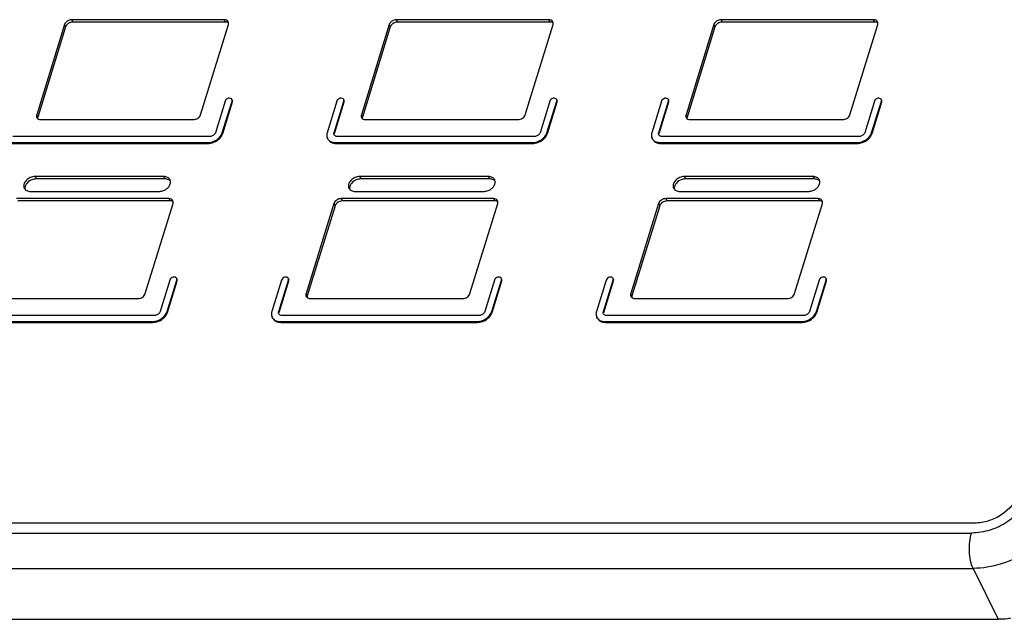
# Model space of a CAD drawing. Header units: millimetres. Extents: x 0 to 594, y 0 to 420.
# Tile 16 of 20: x 478 to 536, y 128 to 164. Entities that reach past the tile are written whole.
import ezdxf

# ---------------------------------------------------------------- set-up
doc = ezdxf.new("R2010")
doc.units = ezdxf.units.MM
doc.header["$LTSCALE"] = 32.67
doc.layers.get('0').update_dxf_attribs({"linetype": 'CONTINUOUS'})
doc.layers.add('3_ALL_AXES', color=7, linetype='CONTINUOUS')

msp = doc.modelspace()

# ---------------------------------------------------------------- linework, layer by layer
at = {"color": 9, "linetype": 'CONTINUOUS'}
for p, q in [((480.760602, 163.861405), (480.829237, 163.721543)), ((489.83075, 163.861405), (489.899385, 163.721543)), ((500.095975, 163.861405), (500.164609, 163.721543)), ((509.166123, 163.861405), (509.234758, 163.721543)), ((519.431348, 163.861405), (519.499982, 163.721543)), ((528.501496, 163.861405), (528.570131, 163.721543)), ((480.324429, 163.567658), (480.393064, 163.427795)), ((499.659802, 163.567658), (499.728437, 163.427795)), ((518.995175, 163.567658), (519.06381, 163.427795)), ((478.66688, 158.203827), (478.735515, 158.063964)), ((498.002253, 158.203827), (498.070888, 158.063964)), ((517.337626, 158.203827), (517.40626, 158.063964)), ((478.571665, 154.520232), (478.640299, 154.38037)), ((486.239498, 154.520232), (486.308132, 154.38037)), ((497.907038, 154.520232), (497.975672, 154.38037)), ((505.574871, 154.520232), (505.643505, 154.38037)), ((517.242411, 154.520232), (517.311045, 154.38037)), ((524.910244, 154.520232), (524.978878, 154.38037)), ((486.539253, 153.210118), (486.607888, 153.070255)), ((496.804478, 153.210118), (496.873113, 153.070255)), ((505.874626, 153.210118), (505.943261, 153.070255)), ((516.139851, 153.210118), (516.208486, 153.070255)), ((525.209999, 153.210118), (525.278634, 153.070255)), ((496.368305, 152.91637), (496.43694, 152.776508)), ((515.703678, 152.91637), (515.772313, 152.776508)), ((494.710756, 147.552539), (494.779391, 147.412677)), ((514.046129, 147.552539), (514.114764, 147.412677)), ((358.880019, 133.30057), (534.342138, 133.30057)), ((358.974482, 131.193165), (534.436601, 131.193165)), ((534.436601, 131.193165), (535.92368, 128.162816))]:
    msp.add_line(p, q, dxfattribs=at)
at = {"color": 7, "linetype": 'CONTINUOUS'}
for p, q in [((489.899385, 163.721543), (480.829237, 163.721543)), ((509.234758, 163.721543), (500.164609, 163.721543)), ((528.570131, 163.721543), (519.499982, 163.721543)), ((480.393064, 163.427795), (478.735515, 158.063964)), ((499.728437, 163.427795), (498.070888, 158.063964)), ((519.06381, 163.427795), (517.40626, 158.063964)), ((486.308132, 154.38037), (478.640299, 154.38037)), ((505.643505, 154.38037), (497.975672, 154.38037)), ((524.978878, 154.38037), (517.311045, 154.38037)), ((486.607888, 153.070255), (477.53774, 153.070255)), ((505.943261, 153.070255), (496.873113, 153.070255)), ((525.278634, 153.070255), (516.208486, 153.070255)), ((496.43694, 152.776508), (494.779391, 147.412677)), ((515.772313, 152.776508), (514.114764, 147.412677)), ((360.461561, 128.162816), (535.92368, 128.162816))]:
    msp.add_line(p, q, dxfattribs=at)
for centre, radius, start, end in [((489.899677, 163.339729), 0.381814, 83.20103805, 90.04390144), ((509.23505, 163.339729), 0.381814, 83.20103805, 90.04390144), ((528.570423, 163.339729), 0.381814, 83.20103805, 90.04390144), ((486.308676, 153.813939), 0.566431, 82.10953408, 90.05505919), ((505.644049, 153.813939), 0.566431, 82.10953408, 90.05505919), ((524.979422, 153.813939), 0.566431, 82.10953408, 90.05505919), ((486.60818, 152.688441), 0.381814, 83.20103805, 90.04390144), ((505.943553, 152.688441), 0.381814, 83.20103805, 90.04390144), ((525.278926, 152.688441), 0.381814, 83.20103805, 90.04390144)]:
    msp.add_arc(centre, radius, start, end, dxfattribs=at)
for points, knots in [([(480.519919, 163.606789), (480.504727, 163.594258), (480.450848, 163.544145), (480.409002, 163.47937), (480.393064, 163.427795)], [0, 0, 0, 0, 0.267296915, 1, 1, 1, 1]), ([(480.829237, 163.721543), (480.80224, 163.721543), (480.691268, 163.710477), (480.584854, 163.660348), (480.519919, 163.606789)], [0, 0, 0, 0, 0.242843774, 1, 1, 1, 1]), ([(490.096462, 163.656121), (490.086694, 163.664656), (490.04193, 163.697304), (489.986774, 163.713826), (489.944879, 163.718858)], [0, 0, 0, 0, 0.235130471, 1, 1, 1, 1]), ([(499.855292, 163.606789), (499.8401, 163.594258), (499.786221, 163.544145), (499.744375, 163.47937), (499.728437, 163.427795)], [0, 0, 0, 0, 0.267296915, 1, 1, 1, 1]), ([(500.164609, 163.721543), (500.137613, 163.721543), (500.026641, 163.710477), (499.920227, 163.660348), (499.855292, 163.606789)], [0, 0, 0, 0, 0.242843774, 1, 1, 1, 1]), ([(509.431835, 163.656121), (509.422067, 163.664656), (509.377303, 163.697304), (509.322147, 163.713826), (509.280252, 163.718858)], [0, 0, 0, 0, 0.235130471, 1, 1, 1, 1]), ([(519.190665, 163.606789), (519.175473, 163.594258), (519.121594, 163.544145), (519.079748, 163.47937), (519.06381, 163.427795)], [0, 0, 0, 0, 0.267296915, 1, 1, 1, 1]), ([(519.499982, 163.721543), (519.472986, 163.721543), (519.362014, 163.710477), (519.255599, 163.660348), (519.190665, 163.606789)], [0, 0, 0, 0, 0.242843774, 1, 1, 1, 1]), ([(528.767208, 163.656121), (528.757439, 163.664656), (528.712676, 163.697304), (528.65752, 163.713826), (528.615625, 163.718858)], [0, 0, 0, 0, 0.235130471, 1, 1, 1, 1]), ([(478.325357, 154.30409), (478.214848, 154.249828), (478.029588, 154.10566), (477.954855, 153.866345), (477.974323, 153.766431)], [0, 0, 0, 0, 0.547397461, 1, 1, 1, 1]), ([(478.640299, 154.38037), (478.614164, 154.38037), (478.505696, 154.373201), (478.399324, 154.340409), (478.325357, 154.30409)], [0, 0, 0, 0, 0.240797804, 1, 1, 1, 1]), ([(486.6245, 154.262403), (486.610107, 154.277461), (486.542395, 154.335632), (486.453716, 154.365605), (486.386436, 154.375007)], [0, 0, 0, 0, 0.234669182, 1, 1, 1, 1]), ([(497.66073, 154.30409), (497.550221, 154.249828), (497.364961, 154.10566), (497.290228, 153.866345), (497.309696, 153.766431)], [0, 0, 0, 0, 0.547397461, 1, 1, 1, 1]), ([(497.975672, 154.38037), (497.949536, 154.38037), (497.841069, 154.373201), (497.734697, 154.340409), (497.66073, 154.30409)], [0, 0, 0, 0, 0.240797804, 1, 1, 1, 1]), ([(505.959873, 154.262403), (505.94548, 154.277461), (505.877768, 154.335632), (505.789089, 154.365605), (505.721809, 154.375007)], [0, 0, 0, 0, 0.234669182, 1, 1, 1, 1]), ([(516.996103, 154.30409), (516.885593, 154.249828), (516.700334, 154.10566), (516.625601, 153.866345), (516.645068, 153.766431)], [0, 0, 0, 0, 0.547397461, 1, 1, 1, 1]), ([(517.311045, 154.38037), (517.284909, 154.38037), (517.176442, 154.373201), (517.07007, 154.340409), (516.996103, 154.30409)], [0, 0, 0, 0, 0.240797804, 1, 1, 1, 1]), ([(525.295246, 154.262403), (525.280853, 154.277461), (525.213141, 154.335632), (525.124462, 154.365605), (525.057182, 154.375007)], [0, 0, 0, 0, 0.234669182, 1, 1, 1, 1]), ([(486.804965, 153.004833), (486.795197, 153.013368), (486.750433, 153.046017), (486.695277, 153.062538), (486.653382, 153.06757)], [0, 0, 0, 0, 0.235130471, 1, 1, 1, 1]), ([(496.873113, 153.070255), (496.846116, 153.070255), (496.735144, 153.05919), (496.62873, 153.00906), (496.563795, 152.955501)], [0, 0, 0, 0, 0.242843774, 1, 1, 1, 1]), ([(506.140338, 153.004833), (506.13057, 153.013368), (506.085806, 153.046017), (506.03065, 153.062538), (505.988755, 153.06757)], [0, 0, 0, 0, 0.235130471, 1, 1, 1, 1]), ([(516.208486, 153.070255), (516.181489, 153.070255), (516.070517, 153.05919), (515.964103, 153.00906), (515.899168, 152.955501)], [0, 0, 0, 0, 0.242843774, 1, 1, 1, 1]), ([(525.475711, 153.004833), (525.465943, 153.013368), (525.421179, 153.046017), (525.366023, 153.062538), (525.324128, 153.06757)], [0, 0, 0, 0, 0.235130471, 1, 1, 1, 1]), ([(496.563795, 152.955501), (496.548604, 152.942971), (496.494724, 152.892858), (496.452878, 152.828083), (496.43694, 152.776508)], [0, 0, 0, 0, 0.267296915, 1, 1, 1, 1]), ([(515.899168, 152.955501), (515.883976, 152.942971), (515.830097, 152.892858), (515.788251, 152.828083), (515.772313, 152.776508)], [0, 0, 0, 0, 0.267296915, 1, 1, 1, 1]), ([(536.663734, 128.216993), (536.601498, 128.208039), (536.355983, 128.176986), (536.108265, 128.162816), (535.92368, 128.162816)], [0, 0, 0, 0, 0.254086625, 1, 1, 1, 1])]:
    msp.add_open_spline(points, degree=3, knots=knots, dxfattribs=at)
for points in [[(478.735515, 158.063964), (478.726758, 158.035629), (478.722449, 158.005315), (478.724228, 157.975712)], [(498.070888, 158.063964), (498.062131, 158.035629), (498.057822, 158.005315), (498.059601, 157.975712)], [(517.40626, 158.063964), (517.397504, 158.035629), (517.393195, 158.005315), (517.394974, 157.975712)], [(494.779391, 147.412677), (494.770635, 147.384342), (494.766325, 147.354028), (494.768104, 147.324424)], [(514.114764, 147.412677), (514.106007, 147.384342), (514.101698, 147.354028), (514.103477, 147.324424)]]:
    msp.add_open_spline(points, degree=3, dxfattribs=at)
at = {"color": 9, "linetype": 'CONTINUOUS'}
for points, knots in [([(537.83152, 135.650551), (537.622492, 134.974138), (536.819599, 134.07282), (535.488437, 133.434358), (534.717809, 133.30057), (534.342138, 133.30057)], [0, 0, 0, 0, 0.480369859, 0.745102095, 1, 1, 1, 1]), ([(539.670674, 134.718136), (539.357133, 133.703516), (538.152786, 132.351556), (536.156057, 131.39383), (535.000111, 131.193165), (534.436601, 131.193165)], [0, 0, 0, 0, 0.480369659, 0.74510103, 1, 1, 1, 1]), ([(534.436601, 131.193165), (534.367576, 131.333824), (534.267931, 131.667124), (534.205102, 132.203318), (534.221908, 132.76362), (534.289879, 133.131461), (534.342138, 133.30057)], [0, 0, 0, 0, 0.219026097, 0.480664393, 0.752574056, 1, 1, 1, 1])]:
    msp.add_open_spline(points, degree=3, knots=knots, dxfattribs=at)
at = {"layer": '3_ALL_AXES', "color": 7, "linetype": 'CONTINUOUS'}
for p, q in [((489.83075, 163.861405), (480.760602, 163.861405)), ((509.166123, 163.861405), (500.095975, 163.861405)), ((528.501496, 163.861405), (519.431348, 163.861405)), ((480.324429, 163.567658), (478.66688, 158.203827)), ((488.42782, 158.203812), (490.085373, 163.567658)), ((499.659802, 163.567658), (498.002253, 158.203827)), ((507.763193, 158.203812), (509.420746, 163.567658)), ((518.995175, 163.567658), (517.337626, 158.203827)), ((527.098565, 158.203812), (528.756119, 163.567658)), ((489.888925, 159.012978), (489.307965, 157.132994)), ((489.722443, 157.132994), (490.303402, 159.012978)), ((489.747609, 157.081711), (490.328568, 158.961695)), ((490.323319, 159.060818), (490.298153, 159.1121)), ((496.541288, 159.012978), (495.960328, 157.132994)), ((496.374806, 157.132994), (496.955765, 159.012978)), ((496.399972, 157.081711), (496.980931, 158.961695)), ((496.975682, 159.060818), (496.950516, 159.1121)), ((509.224298, 159.012978), (508.643338, 157.132994)), ((509.057816, 157.132994), (509.638775, 159.012978)), ((509.082982, 157.081711), (509.663941, 158.961695)), ((509.658692, 159.060818), (509.633526, 159.1121)), ((515.876661, 159.012978), (515.295701, 157.132994)), ((515.710179, 157.132994), (516.291138, 159.012978)), ((515.735345, 157.081711), (516.316304, 158.961695)), ((516.311055, 159.060818), (516.285889, 159.1121)), ((528.55967, 159.012978), (527.978711, 157.132994)), ((528.393189, 157.132994), (528.974148, 159.012978)), ((528.418355, 157.081711), (528.999314, 158.961695)), ((528.994065, 159.060818), (528.968899, 159.1121)), ((478.921503, 157.910079), (487.988197, 157.910079)), ((498.256876, 157.910079), (507.32357, 157.910079)), ((517.592249, 157.910079), (526.658943, 157.910079)), ((488.959027, 156.897996), (477.243131, 156.897996)), ((496.002991, 156.751304), (495.977825, 156.802587)), ((508.2944, 156.897996), (496.578504, 156.897996)), ((515.338364, 156.751304), (515.313198, 156.802587)), ((527.629773, 156.897996), (515.913877, 156.897996)), ((477.134202, 156.545498), (488.850097, 156.545498)), ((477.159368, 156.494216), (488.875263, 156.494216)), ((496.469574, 156.545498), (508.18547, 156.545498)), ((496.49474, 156.494216), (508.210636, 156.494216)), ((515.804947, 156.545498), (527.520843, 156.545498)), ((515.830113, 156.494216), (527.546009, 156.494216)), ((486.239498, 154.520232), (478.571665, 154.520232)), ((505.574871, 154.520232), (497.907038, 154.520232)), ((524.910244, 154.520232), (517.242411, 154.520232)), ((478.29934, 153.638989), (485.967173, 153.638989)), ((497.634713, 153.638989), (505.302546, 153.638989)), ((516.970086, 153.638989), (524.637919, 153.638989)), ((486.539253, 153.210118), (477.469105, 153.210118)), ((505.874626, 153.210118), (496.804478, 153.210118)), ((525.209999, 153.210118), (516.139851, 153.210118)), ((485.136323, 147.552524), (486.793876, 152.91637)), ((496.368305, 152.91637), (494.710756, 147.552539)), ((504.471696, 147.552524), (506.129249, 152.91637)), ((515.703678, 152.91637), (514.046129, 147.552539)), ((523.807069, 147.552524), (525.464622, 152.91637)), ((486.597428, 148.361691), (486.016469, 146.481706)), ((486.430946, 146.481706), (487.011905, 148.361691)), ((487.031822, 148.40953), (487.006656, 148.460813)), ((493.249791, 148.361691), (492.668832, 146.481706)), ((493.083309, 146.481706), (493.664268, 148.361691)), ((493.684185, 148.40953), (493.659019, 148.460813)), ((505.932801, 148.361691), (505.351842, 146.481706)), ((505.766319, 146.481706), (506.347278, 148.361691)), ((506.367195, 148.40953), (506.342029, 148.460813)), ((512.585164, 148.361691), (512.004205, 146.481706)), ((512.418682, 146.481706), (512.999641, 148.361691)), ((513.019558, 148.40953), (512.994392, 148.460813)), ((525.268174, 148.361691), (524.687214, 146.481706)), ((525.101692, 146.481706), (525.682651, 148.361691)), ((525.702568, 148.40953), (525.677402, 148.460813)), ((486.456112, 146.430423), (487.037071, 148.310408)), ((493.108475, 146.430423), (493.689434, 148.310408)), ((505.791485, 146.430423), (506.372444, 148.310408)), ((512.443848, 146.430423), (513.024807, 148.310408)), ((525.126858, 146.430423), (525.707817, 148.310408)), ((475.630006, 147.258791), (484.696701, 147.258791)), ((494.965379, 147.258791), (504.032073, 147.258791)), ((514.300752, 147.258791), (523.367446, 147.258791)), ((485.66753, 146.246708), (473.951635, 146.246708)), ((492.711495, 146.100016), (492.686329, 146.151299)), ((505.002903, 146.246708), (493.287007, 146.246708)), ((512.046868, 146.100016), (512.021702, 146.151299)), ((524.338276, 146.246708), (512.62238, 146.246708)), ((473.842705, 145.894211), (485.558601, 145.894211)), ((473.867871, 145.842928), (485.583767, 145.842928)), ((493.178078, 145.894211), (504.893973, 145.894211)), ((493.203244, 145.842928), (504.919139, 145.842928)), ((512.513451, 145.894211), (524.229346, 145.894211)), ((512.538617, 145.842928), (524.254512, 145.842928)), ((534.523688, 133.888065), (359.061568, 133.888065))]:
    msp.add_line(p, q, dxfattribs=at)
at = {"layer": '3_ALL_AXES', "color": 9, "linetype": 'CONTINUOUS'}
for p, q in [((490.328568, 158.961695), (490.303402, 159.012978)), ((496.980931, 158.961695), (496.955765, 159.012978)), ((509.663941, 158.961695), (509.638775, 159.012978)), ((516.316304, 158.961695), (516.291138, 159.012978)), ((528.999314, 158.961695), (528.974148, 159.012978)), ((489.747609, 157.081711), (489.722443, 157.132994)), ((496.399972, 157.081711), (496.374806, 157.132994)), ((509.082982, 157.081711), (509.057816, 157.132994)), ((515.735345, 157.081711), (515.710179, 157.132994)), ((528.418355, 157.081711), (528.393189, 157.132994)), ((488.875263, 156.494216), (488.850097, 156.545498)), ((496.49474, 156.494216), (496.469574, 156.545498)), ((508.210636, 156.494216), (508.18547, 156.545498)), ((515.830113, 156.494216), (515.804947, 156.545498)), ((527.546009, 156.494216), (527.520843, 156.545498)), ((487.037071, 148.310408), (487.011905, 148.361691)), ((493.689434, 148.310408), (493.664268, 148.361691)), ((506.372444, 148.310408), (506.347278, 148.361691)), ((513.024807, 148.310408), (512.999641, 148.361691)), ((525.707817, 148.310408), (525.682651, 148.361691)), ((486.456112, 146.430423), (486.430946, 146.481706)), ((493.108475, 146.430423), (493.083309, 146.481706)), ((505.791485, 146.430423), (505.766319, 146.481706)), ((512.443848, 146.430423), (512.418682, 146.481706)), ((525.126858, 146.430423), (525.101692, 146.481706)), ((485.583767, 145.842928), (485.558601, 145.894211)), ((493.203244, 145.842928), (493.178078, 145.894211)), ((504.919139, 145.842928), (504.893973, 145.894211)), ((512.538617, 145.842928), (512.513451, 145.894211)), ((524.254512, 145.842928), (524.229346, 145.894211))]:
    msp.add_line(p, q, dxfattribs=at)
at = {"layer": '3_ALL_AXES', "color": 7, "linetype": 'CONTINUOUS'}
for points, knots in [([(480.760602, 163.861405), (480.665883, 163.861405), (480.482022, 163.801086), (480.350558, 163.652209), (480.324429, 163.567658)], [0, 0, 0, 0, 0.516981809, 1, 1, 1, 1]), ([(490.076615, 163.732856), (490.056961, 163.772892), (489.981268, 163.843992), (489.882372, 163.861405), (489.83075, 163.861405)], [0, 0, 0, 0, 0.463511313, 1, 1, 1, 1]), ([(490.085373, 163.567658), (490.089764, 163.581865), (490.102215, 163.636318), (490.094684, 163.696048), (490.076615, 163.732856)], [0, 0, 0, 0, 0.26614116, 1, 1, 1, 1]), ([(500.095975, 163.861405), (500.001256, 163.861405), (499.817395, 163.801086), (499.685931, 163.652209), (499.659802, 163.567658)], [0, 0, 0, 0, 0.516981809, 1, 1, 1, 1]), ([(509.411988, 163.732856), (509.392334, 163.772892), (509.316641, 163.843992), (509.217745, 163.861405), (509.166123, 163.861405)], [0, 0, 0, 0, 0.463511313, 1, 1, 1, 1]), ([(509.420746, 163.567658), (509.425137, 163.581865), (509.437588, 163.636318), (509.430057, 163.696048), (509.411988, 163.732856)], [0, 0, 0, 0, 0.26614116, 1, 1, 1, 1]), ([(519.431348, 163.861405), (519.336628, 163.861405), (519.152768, 163.801086), (519.021304, 163.652209), (518.995175, 163.567658)], [0, 0, 0, 0, 0.516981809, 1, 1, 1, 1]), ([(528.74736, 163.732856), (528.727707, 163.772892), (528.652014, 163.843992), (528.553118, 163.861405), (528.501496, 163.861405)], [0, 0, 0, 0, 0.463511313, 1, 1, 1, 1]), ([(528.756119, 163.567658), (528.76051, 163.581865), (528.772961, 163.636318), (528.76543, 163.696048), (528.74736, 163.732856)], [0, 0, 0, 0, 0.26614116, 1, 1, 1, 1]), ([(490.298134, 159.112091), (490.282722, 159.143889), (490.211288, 159.195664), (490.08052, 159.189595), (489.959117, 159.129283), (489.901479, 159.053606), (489.888925, 159.012978)], [0, 0, 0, 0, 0.210664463, 0.466900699, 0.7464883, 1, 1, 1, 1]), ([(496.950497, 159.112091), (496.935085, 159.143889), (496.863651, 159.195664), (496.732883, 159.189595), (496.61148, 159.129283), (496.553842, 159.053606), (496.541288, 159.012978)], [0, 0, 0, 0, 0.210664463, 0.466900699, 0.7464883, 1, 1, 1, 1]), ([(509.633507, 159.112091), (509.618095, 159.143889), (509.546661, 159.195664), (509.415893, 159.189595), (509.29449, 159.129283), (509.236852, 159.053606), (509.224298, 159.012978)], [0, 0, 0, 0, 0.210664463, 0.466900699, 0.7464883, 1, 1, 1, 1]), ([(516.28587, 159.112091), (516.270458, 159.143889), (516.199024, 159.195664), (516.068256, 159.189595), (515.946853, 159.129283), (515.889215, 159.053606), (515.876661, 159.012978)], [0, 0, 0, 0, 0.210664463, 0.466900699, 0.7464883, 1, 1, 1, 1]), ([(528.96888, 159.112091), (528.953468, 159.143889), (528.882034, 159.195664), (528.751266, 159.189595), (528.629863, 159.129283), (528.572225, 159.053606), (528.55967, 159.012978)], [0, 0, 0, 0, 0.210664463, 0.466900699, 0.7464883, 1, 1, 1, 1]), ([(478.66688, 158.203827), (478.66249, 158.189619), (478.650038, 158.135167), (478.65757, 158.075436), (478.675639, 158.038628)], [0, 0, 0, 0, 0.26614116, 1, 1, 1, 1]), ([(478.675639, 158.038628), (478.695293, 157.998592), (478.770986, 157.927492), (478.869881, 157.910079), (478.921503, 157.910079)], [0, 0, 0, 0, 0.463511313, 1, 1, 1, 1]), ([(487.988197, 157.910079), (488.083414, 157.909267), (488.268826, 157.969131), (488.401517, 158.118696), (488.42782, 158.203812)], [0, 0, 0, 0, 0.516636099, 1, 1, 1, 1]), ([(498.002253, 158.203827), (497.997863, 158.189619), (497.985411, 158.135167), (497.992943, 158.075436), (498.011012, 158.038628)], [0, 0, 0, 0, 0.26614116, 1, 1, 1, 1]), ([(498.011012, 158.038628), (498.030666, 157.998592), (498.106359, 157.927492), (498.205254, 157.910079), (498.256876, 157.910079)], [0, 0, 0, 0, 0.463511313, 1, 1, 1, 1]), ([(507.32357, 157.910079), (507.418787, 157.909267), (507.604199, 157.969131), (507.73689, 158.118696), (507.763193, 158.203812)], [0, 0, 0, 0, 0.516636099, 1, 1, 1, 1]), ([(517.337626, 158.203827), (517.333236, 158.189619), (517.320784, 158.135167), (517.328316, 158.075436), (517.346385, 158.038628)], [0, 0, 0, 0, 0.26614116, 1, 1, 1, 1]), ([(517.346385, 158.038628), (517.366039, 157.998592), (517.441731, 157.927492), (517.540627, 157.910079), (517.592249, 157.910079)], [0, 0, 0, 0, 0.463511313, 1, 1, 1, 1]), ([(526.658943, 157.910079), (526.75416, 157.909267), (526.939572, 157.969131), (527.072262, 158.118696), (527.098565, 158.203812)], [0, 0, 0, 0, 0.516636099, 1, 1, 1, 1]), ([(488.850097, 156.545498), (489.039546, 156.545498), (489.407338, 156.666027), (489.670185, 156.963886), (489.722443, 157.132994)], [0, 0, 0, 0, 0.516987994, 1, 1, 1, 1]), ([(488.875263, 156.494216), (488.921414, 156.494216), (489.112178, 156.510581), (489.296778, 156.585388), (489.416904, 156.666289)], [0, 0, 0, 0, 0.24165277, 1, 1, 1, 1]), ([(489.307965, 157.132994), (489.297904, 157.100436), (489.224882, 156.972088), (489.070153, 156.897996), (488.959027, 156.897996)], [0, 0, 0, 0, 0.234686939, 1, 1, 1, 1]), ([(489.564659, 156.788352), (489.580728, 156.804629), (489.640102, 156.869493), (489.689311, 156.944013), (489.716946, 157.002918)], [0, 0, 0, 0, 0.260098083, 1, 1, 1, 1]), ([(495.960328, 157.132994), (495.951582, 157.104689), (495.926967, 156.995739), (495.94166, 156.876308), (495.977758, 156.802556)], [0, 0, 0, 0, 0.265136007, 1, 1, 1, 1]), ([(495.977758, 156.802556), (496.016991, 156.722399), (496.168729, 156.58048), (496.366375, 156.545498), (496.469574, 156.545498)], [0, 0, 0, 0, 0.463741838, 1, 1, 1, 1]), ([(496.111412, 156.615904), (496.135788, 156.595947), (496.249875, 156.521068), (496.390624, 156.494216), (496.49474, 156.494216)], [0, 0, 0, 0, 0.232288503, 1, 1, 1, 1]), ([(496.381778, 157.000819), (496.367338, 157.030319), (496.361461, 157.078092), (496.371307, 157.121672), (496.374806, 157.132994)], [0, 0, 0, 0, 0.734863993, 1, 1, 1, 1]), ([(496.578504, 156.897996), (496.537225, 156.897996), (496.458166, 156.911988), (496.397471, 156.968756), (496.381778, 157.000819)], [0, 0, 0, 0, 0.536258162, 1, 1, 1, 1]), ([(508.18547, 156.545498), (508.374919, 156.545498), (508.742711, 156.666027), (509.005558, 156.963886), (509.057816, 157.132994)], [0, 0, 0, 0, 0.516987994, 1, 1, 1, 1]), ([(508.210636, 156.494216), (508.256787, 156.494216), (508.447551, 156.510581), (508.632151, 156.585388), (508.752277, 156.666289)], [0, 0, 0, 0, 0.24165277, 1, 1, 1, 1]), ([(508.643338, 157.132994), (508.633277, 157.100436), (508.560255, 156.972088), (508.405526, 156.897996), (508.2944, 156.897996)], [0, 0, 0, 0, 0.234686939, 1, 1, 1, 1]), ([(508.900032, 156.788352), (508.916101, 156.804629), (508.975475, 156.869493), (509.024684, 156.944013), (509.052319, 157.002918)], [0, 0, 0, 0, 0.260098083, 1, 1, 1, 1]), ([(515.295701, 157.132994), (515.286954, 157.104689), (515.26234, 156.995739), (515.277033, 156.876308), (515.313131, 156.802556)], [0, 0, 0, 0, 0.265136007, 1, 1, 1, 1]), ([(515.313131, 156.802556), (515.352364, 156.722399), (515.504102, 156.58048), (515.701748, 156.545498), (515.804947, 156.545498)], [0, 0, 0, 0, 0.463741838, 1, 1, 1, 1]), ([(515.446785, 156.615904), (515.471161, 156.595947), (515.585248, 156.521068), (515.725997, 156.494216), (515.830113, 156.494216)], [0, 0, 0, 0, 0.232288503, 1, 1, 1, 1]), ([(515.717151, 157.000819), (515.702711, 157.030319), (515.696834, 157.078092), (515.70668, 157.121672), (515.710179, 157.132994)], [0, 0, 0, 0, 0.734863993, 1, 1, 1, 1]), ([(515.913877, 156.897996), (515.872598, 156.897996), (515.793539, 156.911988), (515.732844, 156.968756), (515.717151, 157.000819)], [0, 0, 0, 0, 0.536258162, 1, 1, 1, 1]), ([(527.520843, 156.545498), (527.710292, 156.545498), (528.078084, 156.666027), (528.340931, 156.963886), (528.393189, 157.132994)], [0, 0, 0, 0, 0.516987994, 1, 1, 1, 1]), ([(527.546009, 156.494216), (527.59216, 156.494216), (527.782924, 156.510581), (527.967524, 156.585388), (528.08765, 156.666289)], [0, 0, 0, 0, 0.24165277, 1, 1, 1, 1]), ([(527.978711, 157.132994), (527.96865, 157.100436), (527.895628, 156.972088), (527.740899, 156.897996), (527.629773, 156.897996)], [0, 0, 0, 0, 0.234686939, 1, 1, 1, 1]), ([(528.235405, 156.788352), (528.251474, 156.804629), (528.310848, 156.869493), (528.360057, 156.944013), (528.387692, 157.002918)], [0, 0, 0, 0, 0.260098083, 1, 1, 1, 1]), ([(478.571665, 154.520232), (478.473761, 154.520232), (478.275314, 154.473457), (478.035912, 154.30762), (477.888929, 154.077542), (477.897709, 153.898998), (477.93056, 153.83182)], [0, 0, 0, 0, 0.271787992, 0.547302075, 0.792405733, 1, 1, 1, 1]), ([(486.608278, 154.327401), (486.578885, 154.387506), (486.465227, 154.494118), (486.316923, 154.520232), (486.239498, 154.520232)], [0, 0, 0, 0, 0.463563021, 1, 1, 1, 1]), ([(486.282115, 153.715268), (486.347158, 153.747206), (486.465094, 153.826719), (486.593112, 153.98438), (486.652242, 154.16113), (486.631871, 154.279155), (486.608278, 154.327401)], [0, 0, 0, 0, 0.285804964, 0.552205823, 0.788171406, 1, 1, 1, 1]), ([(497.907038, 154.520232), (497.809134, 154.520232), (497.610687, 154.473457), (497.371285, 154.30762), (497.224302, 154.077542), (497.233082, 153.898998), (497.265933, 153.83182)], [0, 0, 0, 0, 0.271787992, 0.547302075, 0.792405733, 1, 1, 1, 1]), ([(505.943651, 154.327401), (505.914258, 154.387506), (505.8006, 154.494118), (505.652296, 154.520232), (505.574871, 154.520232)], [0, 0, 0, 0, 0.463563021, 1, 1, 1, 1]), ([(505.617488, 153.715268), (505.682531, 153.747206), (505.800467, 153.826719), (505.928485, 153.98438), (505.987615, 154.16113), (505.967244, 154.279155), (505.943651, 154.327401)], [0, 0, 0, 0, 0.285804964, 0.552205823, 0.788171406, 1, 1, 1, 1]), ([(517.242411, 154.520232), (517.144507, 154.520232), (516.94606, 154.473457), (516.706658, 154.30762), (516.559675, 154.077542), (516.568455, 153.898998), (516.601306, 153.83182)], [0, 0, 0, 0, 0.271787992, 0.547302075, 0.792405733, 1, 1, 1, 1]), ([(525.279023, 154.327401), (525.249631, 154.387506), (525.135973, 154.494118), (524.987669, 154.520232), (524.910244, 154.520232)], [0, 0, 0, 0, 0.463563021, 1, 1, 1, 1]), ([(524.952861, 153.715268), (525.017904, 153.747206), (525.135839, 153.826719), (525.263858, 153.98438), (525.322988, 154.16113), (525.302617, 154.279155), (525.279023, 154.327401)], [0, 0, 0, 0, 0.285804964, 0.552205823, 0.788171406, 1, 1, 1, 1]), ([(477.93056, 153.83182), (477.959953, 153.771715), (478.073611, 153.665103), (478.221915, 153.638989), (478.29934, 153.638989)], [0, 0, 0, 0, 0.463563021, 1, 1, 1, 1]), ([(485.967173, 153.638989), (485.993309, 153.638989), (486.101777, 153.646157), (486.208148, 153.678949), (486.282115, 153.715268)], [0, 0, 0, 0, 0.240797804, 1, 1, 1, 1]), ([(497.265933, 153.83182), (497.295326, 153.771715), (497.408984, 153.665103), (497.557288, 153.638989), (497.634713, 153.638989)], [0, 0, 0, 0, 0.463563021, 1, 1, 1, 1]), ([(505.302546, 153.638989), (505.328682, 153.638989), (505.43715, 153.646157), (505.543521, 153.678949), (505.617488, 153.715268)], [0, 0, 0, 0, 0.240797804, 1, 1, 1, 1]), ([(516.601306, 153.83182), (516.630699, 153.771715), (516.744357, 153.665103), (516.892661, 153.638989), (516.970086, 153.638989)], [0, 0, 0, 0, 0.463563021, 1, 1, 1, 1]), ([(524.637919, 153.638989), (524.664055, 153.638989), (524.772523, 153.646157), (524.878894, 153.678949), (524.952861, 153.715268)], [0, 0, 0, 0, 0.240797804, 1, 1, 1, 1]), ([(486.785118, 153.081569), (486.765464, 153.121605), (486.689771, 153.192704), (486.590875, 153.210118), (486.539253, 153.210118)], [0, 0, 0, 0, 0.463511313, 1, 1, 1, 1]), ([(486.793876, 152.91637), (486.798267, 152.930578), (486.810718, 152.98503), (486.803187, 153.044761), (486.785118, 153.081569)], [0, 0, 0, 0, 0.26614116, 1, 1, 1, 1]), ([(496.804478, 153.210118), (496.709759, 153.210118), (496.525898, 153.149798), (496.394434, 153.000922), (496.368305, 152.91637)], [0, 0, 0, 0, 0.516981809, 1, 1, 1, 1]), ([(506.120491, 153.081569), (506.100837, 153.121605), (506.025144, 153.192704), (505.926248, 153.210118), (505.874626, 153.210118)], [0, 0, 0, 0, 0.463511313, 1, 1, 1, 1]), ([(506.129249, 152.91637), (506.13364, 152.930578), (506.146091, 152.98503), (506.13856, 153.044761), (506.120491, 153.081569)], [0, 0, 0, 0, 0.26614116, 1, 1, 1, 1]), ([(516.139851, 153.210118), (516.045132, 153.210118), (515.861271, 153.149798), (515.729807, 153.000922), (515.703678, 152.91637)], [0, 0, 0, 0, 0.516981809, 1, 1, 1, 1]), ([(525.455864, 153.081569), (525.43621, 153.121605), (525.360517, 153.192704), (525.261621, 153.210118), (525.209999, 153.210118)], [0, 0, 0, 0, 0.463511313, 1, 1, 1, 1]), ([(525.464622, 152.91637), (525.469013, 152.930578), (525.481464, 152.98503), (525.473933, 153.044761), (525.455864, 153.081569)], [0, 0, 0, 0, 0.26614116, 1, 1, 1, 1]), ([(487.006637, 148.460803), (486.991225, 148.492601), (486.919791, 148.544376), (486.789023, 148.538307), (486.66762, 148.477995), (486.609983, 148.402318), (486.597428, 148.361691)], [0, 0, 0, 0, 0.210664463, 0.466900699, 0.7464883, 1, 1, 1, 1]), ([(493.659, 148.460803), (493.643588, 148.492601), (493.572154, 148.544376), (493.441386, 148.538307), (493.319983, 148.477995), (493.262346, 148.402318), (493.249791, 148.361691)], [0, 0, 0, 0, 0.210664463, 0.466900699, 0.7464883, 1, 1, 1, 1]), ([(506.34201, 148.460803), (506.326598, 148.492601), (506.255164, 148.544376), (506.124396, 148.538307), (506.002993, 148.477995), (505.945356, 148.402318), (505.932801, 148.361691)], [0, 0, 0, 0, 0.210664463, 0.466900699, 0.7464883, 1, 1, 1, 1]), ([(512.994373, 148.460803), (512.978961, 148.492601), (512.907527, 148.544376), (512.776759, 148.538307), (512.655356, 148.477995), (512.597719, 148.402318), (512.585164, 148.361691)], [0, 0, 0, 0, 0.210664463, 0.466900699, 0.7464883, 1, 1, 1, 1]), ([(525.677383, 148.460803), (525.661971, 148.492601), (525.590537, 148.544376), (525.459769, 148.538307), (525.338366, 148.477995), (525.280728, 148.402318), (525.268174, 148.361691)], [0, 0, 0, 0, 0.210664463, 0.466900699, 0.7464883, 1, 1, 1, 1]), ([(484.696701, 147.258791), (484.791917, 147.257979), (484.977329, 147.317843), (485.11002, 147.467408), (485.136323, 147.552524)], [0, 0, 0, 0, 0.516636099, 1, 1, 1, 1]), ([(494.710756, 147.552539), (494.706366, 147.538331), (494.693915, 147.483879), (494.701446, 147.424148), (494.719515, 147.38734)], [0, 0, 0, 0, 0.26614116, 1, 1, 1, 1]), ([(494.719515, 147.38734), (494.739169, 147.347304), (494.814862, 147.276205), (494.913757, 147.258791), (494.965379, 147.258791)], [0, 0, 0, 0, 0.463511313, 1, 1, 1, 1]), ([(504.032073, 147.258791), (504.12729, 147.257979), (504.312702, 147.317843), (504.445393, 147.467408), (504.471696, 147.552524)], [0, 0, 0, 0, 0.516636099, 1, 1, 1, 1]), ([(514.046129, 147.552539), (514.041739, 147.538331), (514.029287, 147.483879), (514.036819, 147.424148), (514.054888, 147.38734)], [0, 0, 0, 0, 0.26614116, 1, 1, 1, 1]), ([(514.054888, 147.38734), (514.074542, 147.347304), (514.150235, 147.276205), (514.24913, 147.258791), (514.300752, 147.258791)], [0, 0, 0, 0, 0.463511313, 1, 1, 1, 1]), ([(523.367446, 147.258791), (523.462663, 147.257979), (523.648075, 147.317843), (523.780766, 147.467408), (523.807069, 147.552524)], [0, 0, 0, 0, 0.516636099, 1, 1, 1, 1]), ([(485.558601, 145.894211), (485.748049, 145.894211), (486.115841, 146.014739), (486.378688, 146.312598), (486.430946, 146.481706)], [0, 0, 0, 0, 0.516987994, 1, 1, 1, 1]), ([(485.583767, 145.842928), (485.629917, 145.842928), (485.820681, 145.859294), (486.005282, 145.934101), (486.125408, 146.015001)], [0, 0, 0, 0, 0.24165277, 1, 1, 1, 1]), ([(486.016469, 146.481706), (486.006407, 146.449148), (485.933386, 146.3208), (485.778656, 146.246708), (485.66753, 146.246708)], [0, 0, 0, 0, 0.234686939, 1, 1, 1, 1]), ([(486.273162, 146.137064), (486.289231, 146.153341), (486.348605, 146.218205), (486.397814, 146.292725), (486.425449, 146.35163)], [0, 0, 0, 0, 0.260098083, 1, 1, 1, 1]), ([(492.668832, 146.481706), (492.660085, 146.453401), (492.635471, 146.344451), (492.650163, 146.22502), (492.686261, 146.151268)], [0, 0, 0, 0, 0.265136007, 1, 1, 1, 1]), ([(492.686261, 146.151268), (492.725494, 146.071111), (492.877232, 145.929192), (493.074879, 145.894211), (493.178078, 145.894211)], [0, 0, 0, 0, 0.463741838, 1, 1, 1, 1]), ([(493.090281, 146.349531), (493.075842, 146.379032), (493.069965, 146.426804), (493.07981, 146.470384), (493.083309, 146.481706)], [0, 0, 0, 0, 0.734863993, 1, 1, 1, 1]), ([(493.287007, 146.246708), (493.245728, 146.246708), (493.166669, 146.2607), (493.105974, 146.317468), (493.090281, 146.349531)], [0, 0, 0, 0, 0.536258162, 1, 1, 1, 1]), ([(504.893973, 145.894211), (505.083422, 145.894211), (505.451214, 146.014739), (505.714061, 146.312598), (505.766319, 146.481706)], [0, 0, 0, 0, 0.516987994, 1, 1, 1, 1]), ([(504.919139, 145.842928), (504.96529, 145.842928), (505.156054, 145.859294), (505.340654, 145.934101), (505.46078, 146.015001)], [0, 0, 0, 0, 0.24165277, 1, 1, 1, 1]), ([(505.351842, 146.481706), (505.34178, 146.449148), (505.268759, 146.3208), (505.114029, 146.246708), (505.002903, 146.246708)], [0, 0, 0, 0, 0.234686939, 1, 1, 1, 1]), ([(505.608535, 146.137064), (505.624604, 146.153341), (505.683978, 146.218205), (505.733187, 146.292725), (505.760822, 146.35163)], [0, 0, 0, 0, 0.260098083, 1, 1, 1, 1]), ([(512.004205, 146.481706), (511.995458, 146.453401), (511.970843, 146.344451), (511.985536, 146.22502), (512.021634, 146.151268)], [0, 0, 0, 0, 0.265136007, 1, 1, 1, 1]), ([(512.021634, 146.151268), (512.060867, 146.071111), (512.212605, 145.929192), (512.410252, 145.894211), (512.513451, 145.894211)], [0, 0, 0, 0, 0.463741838, 1, 1, 1, 1]), ([(512.425654, 146.349531), (512.411215, 146.379032), (512.405338, 146.426804), (512.415183, 146.470384), (512.418682, 146.481706)], [0, 0, 0, 0, 0.734863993, 1, 1, 1, 1]), ([(512.62238, 146.246708), (512.581101, 146.246708), (512.502042, 146.2607), (512.441347, 146.317468), (512.425654, 146.349531)], [0, 0, 0, 0, 0.536258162, 1, 1, 1, 1]), ([(524.229346, 145.894211), (524.418795, 145.894211), (524.786587, 146.014739), (525.049434, 146.312598), (525.101692, 146.481706)], [0, 0, 0, 0, 0.516987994, 1, 1, 1, 1]), ([(524.254512, 145.842928), (524.300663, 145.842928), (524.491427, 145.859294), (524.676027, 145.934101), (524.796153, 146.015001)], [0, 0, 0, 0, 0.24165277, 1, 1, 1, 1]), ([(524.687214, 146.481706), (524.677153, 146.449148), (524.604131, 146.3208), (524.449402, 146.246708), (524.338276, 146.246708)], [0, 0, 0, 0, 0.234686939, 1, 1, 1, 1]), ([(524.943908, 146.137064), (524.959977, 146.153341), (525.019351, 146.218205), (525.06856, 146.292725), (525.096195, 146.35163)], [0, 0, 0, 0, 0.260098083, 1, 1, 1, 1]), ([(492.819915, 145.964616), (492.844291, 145.94466), (492.958378, 145.86978), (493.099127, 145.842928), (493.203244, 145.842928)], [0, 0, 0, 0, 0.232288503, 1, 1, 1, 1]), ([(512.155288, 145.964616), (512.179664, 145.94466), (512.293751, 145.86978), (512.4345, 145.842928), (512.538617, 145.842928)], [0, 0, 0, 0, 0.232288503, 1, 1, 1, 1]), ([(537.140724, 135.650551), (536.983954, 135.143241), (536.381784, 134.467242), (535.383407, 133.988399), (534.805435, 133.888065), (534.523688, 133.888065)], [0, 0, 0, 0, 0.480369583, 0.745107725, 1, 1, 1, 1])]:
    msp.add_open_spline(points, degree=3, knots=knots, dxfattribs=at)
for points in [[(490.303402, 159.012978), (490.31317, 159.044588), (490.312564, 159.082319), (490.298134, 159.112091)], [(490.328568, 158.961695), (490.338337, 158.993309), (490.337907, 159.031118), (490.323328, 159.060821)], [(496.955765, 159.012978), (496.965533, 159.044588), (496.964927, 159.082319), (496.950497, 159.112091)], [(496.980931, 158.961695), (496.9907, 158.993309), (496.99027, 159.031118), (496.975691, 159.060821)], [(509.638775, 159.012978), (509.648543, 159.044588), (509.647936, 159.082319), (509.633507, 159.112091)], [(509.663941, 158.961695), (509.67371, 158.993309), (509.67328, 159.031118), (509.658701, 159.060821)], [(516.291138, 159.012978), (516.300906, 159.044588), (516.3003, 159.082319), (516.28587, 159.112091)], [(516.316304, 158.961695), (516.326073, 158.993309), (516.325643, 159.031118), (516.311064, 159.060821)], [(528.974148, 159.012978), (528.983916, 159.044588), (528.983309, 159.082319), (528.96888, 159.112091)], [(528.999314, 158.961695), (529.009083, 158.993309), (529.008653, 159.031118), (528.994074, 159.060821)], [(489.416904, 156.666289), (489.469893, 156.701975), (489.519777, 156.74289), (489.564659, 156.788352)], [(489.716946, 157.002918), (489.728916, 157.028433), (489.739288, 157.054784), (489.747609, 157.081711)], [(508.752277, 156.666289), (508.805265, 156.701975), (508.85515, 156.74289), (508.900032, 156.788352)], [(509.052319, 157.002918), (509.064289, 157.028433), (509.074661, 157.054784), (509.082982, 157.081711)], [(528.08765, 156.666289), (528.140638, 156.701975), (528.190523, 156.74289), (528.235405, 156.788352)], [(528.387692, 157.002918), (528.399662, 157.028433), (528.410034, 157.054784), (528.418355, 157.081711)], [(487.011905, 148.361691), (487.021673, 148.3933), (487.021067, 148.431032), (487.006637, 148.460803)], [(487.037071, 148.310408), (487.04684, 148.342021), (487.04641, 148.379831), (487.031831, 148.409534)], [(493.664268, 148.361691), (493.674036, 148.3933), (493.67343, 148.431032), (493.659, 148.460803)], [(493.689434, 148.310408), (493.699203, 148.342021), (493.698773, 148.379831), (493.684194, 148.409534)], [(506.347278, 148.361691), (506.357046, 148.3933), (506.35644, 148.431032), (506.34201, 148.460803)], [(506.372444, 148.310408), (506.382213, 148.342021), (506.381783, 148.379831), (506.367204, 148.409534)], [(512.999641, 148.361691), (513.009409, 148.3933), (513.008803, 148.431032), (512.994373, 148.460803)], [(513.024807, 148.310408), (513.034576, 148.342021), (513.034146, 148.379831), (513.019567, 148.409534)], [(525.682651, 148.361691), (525.692419, 148.3933), (525.691813, 148.431032), (525.677383, 148.460803)], [(525.707817, 148.310408), (525.717586, 148.342021), (525.717156, 148.379831), (525.702577, 148.409534)], [(486.125408, 146.015001), (486.178396, 146.050687), (486.22828, 146.091602), (486.273162, 146.137064)], [(486.425449, 146.35163), (486.437419, 146.377145), (486.447791, 146.403497), (486.456112, 146.430423)], [(505.46078, 146.015001), (505.513769, 146.050687), (505.563653, 146.091602), (505.608535, 146.137064)], [(505.760822, 146.35163), (505.772792, 146.377145), (505.783164, 146.403497), (505.791485, 146.430423)], [(524.796153, 146.015001), (524.849142, 146.050687), (524.899026, 146.091602), (524.943908, 146.137064)], [(525.096195, 146.35163), (525.108165, 146.377145), (525.118537, 146.403497), (525.126858, 146.430423)]]:
    msp.add_open_spline(points, degree=3, dxfattribs=at)

doc.saveas('drawing.dxf')
